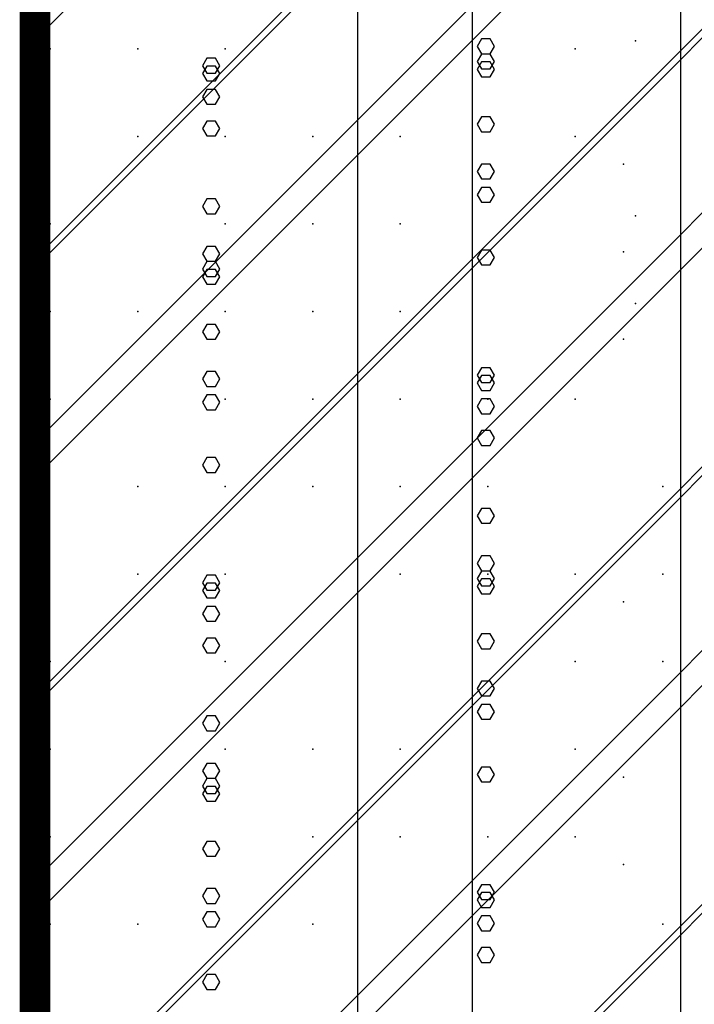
# Model space of a CAD drawing. Extents: x -2 to 113, y -136 to 16.
# Tile 66 of 256: x 49.73 to 52, y -107.53 to -104.22. Entities that reach past the tile are written whole.
import ezdxf

# ---------------------------------------------------------------- set-up
doc = ezdxf.new("R2010")
doc.units = 0
doc.header["$MEASUREMENT"] = 0
doc.linetypes.add('SOLID', pattern=[0])
doc.layers.get('0').update_dxf_attribs({"linetype": 'SOLID'})
for name, color, linetype in [('1', 7, 'SOLID'), ('10', 7, 'SOLID'), ('11', 7, 'SOLID'), ('12', 7, 'SOLID'), ('13', 7, 'SOLID'), ('14', 7, 'SOLID'), ('15', 7, 'SOLID'), ('16', 7, 'SOLID'), ('17', 7, 'SOLID'), ('18', 7, 'SOLID'), ('19', 7, 'SOLID'), ('2', 7, 'SOLID'), ('20', 7, 'SOLID'), ('21', 7, 'SOLID'), ('22', 7, 'SOLID'), ('23', 7, 'SOLID'), ('24', 7, 'SOLID'), ('25', 7, 'SOLID'), ('26', 7, 'SOLID'), ('27', 7, 'SOLID'), ('28', 7, 'SOLID'), ('29', 7, 'SOLID'), ('3', 7, 'SOLID'), ('30', 7, 'SOLID'), ('31', 7, 'SOLID'), ('32', 7, 'SOLID'), ('33', 7, 'SOLID'), ('34', 7, 'SOLID'), ('35', 7, 'SOLID'), ('36', 7, 'SOLID'), ('37', 7, 'SOLID'), ('38', 7, 'SOLID'), ('39', 7, 'SOLID'), ('4', 7, 'SOLID'), ('40', 7, 'SOLID'), ('41', 7, 'SOLID'), ('42', 7, 'SOLID'), ('43', 7, 'SOLID'), ('44', 7, 'SOLID'), ('45', 7, 'SOLID'), ('46', 7, 'SOLID'), ('47', 7, 'SOLID'), ('48', 7, 'SOLID'), ('49', 7, 'SOLID'), ('5', 7, 'SOLID'), ('50', 7, 'SOLID'), ('51', 7, 'SOLID'), ('52', 7, 'SOLID'), ('53', 7, 'SOLID'), ('54', 7, 'SOLID'), ('55', 7, 'SOLID'), ('56', 7, 'SOLID'), ('57', 7, 'SOLID'), ('58', 7, 'SOLID'), ('59', 7, 'SOLID'), ('6', 7, 'SOLID'), ('60', 7, 'SOLID'), ('61', 7, 'SOLID'), ('62', 7, 'SOLID'), ('63', 7, 'SOLID'), ('64', 7, 'SOLID'), ('65', 7, 'SOLID'), ('66', 7, 'SOLID'), ('67', 7, 'SOLID'), ('68', 7, 'SOLID'), ('7', 7, 'SOLID'), ('8', 7, 'SOLID'), ('9', 7, 'SOLID')]:
    doc.layers.add(name, color=color, linetype=linetype)

msp = doc.modelspace()

# ---------------------------------------------------------------- linework, layer by layer
at = {"color": 7, "linetype": 'SOLID', "const_width": 0.1029}
msp.add_lwpolyline([(49.7825, -13.1385), (49.7825, -125.6385)], dxfattribs=at)
at = {"layer": '1', "color": 7, "linetype": 'SOLID', "const_width": 0.1029}
msp.add_lwpolyline([(49.7825, -13.1385), (49.7825, -125.6385)], dxfattribs=at)
at = {"layer": '10', "color": 7, "linetype": 'SOLID', "const_width": 0.1029}
msp.add_lwpolyline([(49.7825, -13.1385), (49.7825, -125.6385)], dxfattribs=at)
at = {"layer": '10', "color": 7, "linetype": 'SOLID'}
for points in [[(50.8681, -125.6385), (50.8681, -90.6385)], [(51.9536, -125.6385), (51.9536, -90.6385)], [(50.4037, -104.8442), (50.3892, -104.8193), (50.3603, -104.8193), (50.3458, -104.8442), (50.3603, -104.8691), (50.3892, -104.8691), (50.4037, -104.8442)], [(51.3272, -105.884), (51.3127, -105.8591), (51.2838, -105.8591), (51.2693, -105.884), (51.2838, -105.9089), (51.3127, -105.9089), (51.3272, -105.884)], [(50.4037, -106.5811), (50.3892, -106.5562), (50.3603, -106.5562), (50.3458, -106.5811), (50.3603, -106.606), (50.3892, -106.606), (50.4037, -106.5811)]]:
    msp.add_lwpolyline(points, dxfattribs=at)
at = {"layer": '11', "color": 7, "linetype": 'SOLID', "const_width": 0.1029}
msp.add_lwpolyline([(49.7825, -13.1385), (49.7825, -125.6385)], dxfattribs=at)
at = {"layer": '12', "color": 7, "linetype": 'SOLID', "const_width": 0.1029}
msp.add_lwpolyline([(49.7825, -13.1385), (49.7825, -125.6385)], dxfattribs=at)
at = {"layer": '12', "color": 7, "linetype": 'SOLID'}
for points in [[(50.8681, -125.6385), (50.8681, -74.1385)], [(51.9536, -125.6385), (51.9536, -74.1385)], [(51.3272, -105.0162), (51.3127, -104.9913), (51.2838, -104.9913), (51.2693, -105.0162), (51.2838, -105.0411), (51.3127, -105.0411), (51.3272, -105.0162)], [(50.4037, -105.7133), (50.3892, -105.6884), (50.3603, -105.6884), (50.3458, -105.7133), (50.3603, -105.7382), (50.3892, -105.7382), (50.4037, -105.7133)], [(51.3272, -106.7531), (51.3127, -106.7283), (51.2838, -106.7283), (51.2693, -106.7531), (51.2838, -106.778), (51.3127, -106.778), (51.3272, -106.7531)], [(50.4037, -107.4502), (50.3892, -107.4253), (50.3603, -107.4253), (50.3458, -107.4502), (50.3603, -107.4751), (50.3892, -107.4751), (50.4037, -107.4502)]]:
    msp.add_lwpolyline(points, dxfattribs=at)
at = {"layer": '13', "color": 7, "linetype": 'SOLID', "const_width": 0.1029}
msp.add_lwpolyline([(49.7825, -13.1385), (49.7825, -125.6385)], dxfattribs=at)
at = {"layer": '14', "color": 7, "linetype": 'SOLID', "const_width": 0.1029}
msp.add_lwpolyline([(49.7825, -13.1385), (49.7825, -125.6385)], dxfattribs=at)
at = {"layer": '14', "color": 7, "linetype": 'SOLID'}
for points in [[(50.8681, -125.6385), (50.8681, -74.1385)], [(51.9536, -125.6385), (51.9536, -74.1385)], [(51.3272, -105.0162), (51.3127, -104.9913), (51.2838, -104.9913), (51.2693, -105.0162), (51.2838, -105.0411), (51.3127, -105.0411), (51.3272, -105.0162)], [(50.4037, -105.7133), (50.3892, -105.6884), (50.3603, -105.6884), (50.3458, -105.7133), (50.3603, -105.7382), (50.3892, -105.7382), (50.4037, -105.7133)], [(51.3272, -106.7531), (51.3127, -106.7283), (51.2838, -106.7283), (51.2693, -106.7531), (51.2838, -106.778), (51.3127, -106.778), (51.3272, -106.7531)], [(50.4037, -107.4502), (50.3892, -107.4253), (50.3603, -107.4253), (50.3458, -107.4502), (50.3603, -107.4751), (50.3892, -107.4751), (50.4037, -107.4502)]]:
    msp.add_lwpolyline(points, dxfattribs=at)
at = {"layer": '15', "color": 7, "linetype": 'SOLID', "const_width": 0.1029}
msp.add_lwpolyline([(49.7825, -13.1385), (49.7825, -125.6385)], dxfattribs=at)
at = {"layer": '16', "color": 7, "linetype": 'SOLID', "const_width": 0.1029}
msp.add_lwpolyline([(49.7825, -13.1385), (49.7825, -125.6385)], dxfattribs=at)
at = {"layer": '16', "color": 7, "linetype": 'SOLID'}
for points in [[(50.8681, -125.6385), (50.8681, -68.6385)], [(51.9536, -125.6385), (51.9536, -68.6385)], [(51.3272, -104.727), (51.3127, -104.7021), (51.2838, -104.7021), (51.2693, -104.727), (51.2838, -104.7519), (51.3127, -104.7519), (51.3272, -104.727)], [(50.4037, -105.4241), (50.3892, -105.3992), (50.3603, -105.3992), (50.3458, -105.4241), (50.3603, -105.449), (50.3892, -105.449), (50.4037, -105.4241)], [(51.3272, -106.4639), (51.3127, -106.439), (51.2838, -106.439), (51.2693, -106.4639), (51.2838, -106.4888), (51.3127, -106.4888), (51.3272, -106.4639)], [(50.4037, -107.161), (50.3892, -107.1361), (50.3603, -107.1361), (50.3458, -107.161), (50.3603, -107.1859), (50.3892, -107.1859), (50.4037, -107.161)]]:
    msp.add_lwpolyline(points, dxfattribs=at)
at = {"layer": '17', "color": 7, "linetype": 'SOLID', "const_width": 0.1029}
msp.add_lwpolyline([(49.7825, -13.1385), (49.7825, -125.6385)], dxfattribs=at)
at = {"layer": '18', "color": 7, "linetype": 'SOLID', "const_width": 0.1029}
msp.add_lwpolyline([(49.7825, -13.1385), (49.7825, -125.6385)], dxfattribs=at)
at = {"layer": '18', "color": 7, "linetype": 'SOLID'}
for points in [[(50.8681, -125.6385), (50.8681, -55.6385)], [(51.9536, -125.6385), (51.9536, -55.6385)], [(50.4037, -104.5825), (50.3892, -104.5576), (50.3603, -104.5576), (50.3458, -104.5825), (50.3603, -104.6074), (50.3892, -104.6074), (50.4037, -104.5825)], [(51.3272, -105.6223), (51.3127, -105.5974), (51.2838, -105.5974), (51.2693, -105.6223), (51.2838, -105.6472), (51.3127, -105.6472), (51.3272, -105.6223)], [(50.4037, -106.3194), (50.3892, -106.2945), (50.3603, -106.2945), (50.3458, -106.3194), (50.3603, -106.3443), (50.3892, -106.3443), (50.4037, -106.3194)], [(51.3272, -107.3592), (51.3127, -107.3343), (51.2838, -107.3343), (51.2693, -107.3592), (51.2838, -107.3841), (51.3127, -107.3841), (51.3272, -107.3592)]]:
    msp.add_lwpolyline(points, dxfattribs=at)
at = {"layer": '19', "color": 7, "linetype": 'SOLID', "const_width": 0.1029}
msp.add_lwpolyline([(49.7825, -13.1385), (49.7825, -125.6385)], dxfattribs=at)
at = {"layer": '2', "color": 7, "linetype": 'SOLID', "const_width": 0.1029}
msp.add_lwpolyline([(49.7825, -13.1385), (49.7825, -125.6385)], dxfattribs=at)
at = {"layer": '2', "color": 7, "linetype": 'SOLID'}
for points in [[(50.8681, -125.6385), (50.8681, -64.1385)], [(51.9536, -125.6385), (51.9536, -64.1385)], [(50.4037, -104.3979), (50.3892, -104.373), (50.3603, -104.373), (50.3458, -104.3979), (50.3603, -104.4228), (50.3892, -104.4228), (50.4037, -104.3979)], [(51.3272, -105.4377), (51.3127, -105.4128), (51.2838, -105.4128), (51.2693, -105.4377), (51.2838, -105.4626), (51.3127, -105.4626), (51.3272, -105.4377)], [(50.4037, -106.1348), (50.3892, -106.1099), (50.3603, -106.1099), (50.3458, -106.1348), (50.3603, -106.1597), (50.3892, -106.1597), (50.4037, -106.1348)], [(51.3272, -107.1746), (51.3127, -107.1497), (51.2838, -107.1497), (51.2693, -107.1746), (51.2838, -107.1995), (51.3127, -107.1995), (51.3272, -107.1746)]]:
    msp.add_lwpolyline(points, dxfattribs=at)
at = {"layer": '20', "color": 7, "linetype": 'SOLID', "const_width": 0.1029}
msp.add_lwpolyline([(49.7825, -13.1385), (49.7825, -125.6385)], dxfattribs=at)
at = {"layer": '20', "color": 7, "linetype": 'SOLID'}
for points in [[(50.8681, -125.6385), (50.8681, -89.1385)], [(51.9536, -125.6385), (51.9536, -89.1385)], [(51.3272, -104.384), (51.3127, -104.3591), (51.2838, -104.3591), (51.2693, -104.384), (51.2838, -104.4089), (51.3127, -104.4089), (51.3272, -104.384)], [(50.4037, -105.0811), (50.3892, -105.0562), (50.3603, -105.0562), (50.3458, -105.0811), (50.3603, -105.106), (50.3892, -105.106), (50.4037, -105.0811)], [(51.3272, -106.1209), (51.3127, -106.096), (51.2838, -106.096), (51.2693, -106.1209), (51.2838, -106.1458), (51.3127, -106.1458), (51.3272, -106.1209)], [(50.4037, -106.818), (50.3892, -106.7931), (50.3603, -106.7931), (50.3458, -106.818), (50.3603, -106.8429), (50.3892, -106.8429), (50.4037, -106.818)]]:
    msp.add_lwpolyline(points, dxfattribs=at)
at = {"layer": '21', "color": 7, "linetype": 'SOLID', "const_width": 0.1029}
msp.add_lwpolyline([(49.7825, -13.1385), (49.7825, -125.6385)], dxfattribs=at)
at = {"layer": '22', "color": 7, "linetype": 'SOLID', "const_width": 0.1029}
msp.add_lwpolyline([(49.7825, -13.1385), (49.7825, -125.6385)], dxfattribs=at)
at = {"layer": '22', "color": 7, "linetype": 'SOLID'}
for points in [[(50.8681, -125.6385), (50.8681, -45.6385)], [(51.9536, -125.6385), (51.9536, -45.6385)], [(51.3272, -104.3069), (51.3127, -104.282), (51.2838, -104.282), (51.2693, -104.3069), (51.2838, -104.3318), (51.3127, -104.3318), (51.3272, -104.3069)], [(50.4037, -105.004), (50.3892, -104.9791), (50.3603, -104.9791), (50.3458, -105.004), (50.3603, -105.0289), (50.3892, -105.0289), (50.4037, -105.004)], [(51.3272, -106.0438), (51.3127, -106.0189), (51.2838, -106.0189), (51.2693, -106.0438), (51.2838, -106.0687), (51.3127, -106.0687), (51.3272, -106.0438)], [(50.4037, -106.7409), (50.3892, -106.716), (50.3603, -106.716), (50.3458, -106.7409), (50.3603, -106.7658), (50.3892, -106.7658), (50.4037, -106.7409)]]:
    msp.add_lwpolyline(points, dxfattribs=at)
at = {"layer": '23', "color": 7, "linetype": 'SOLID', "const_width": 0.1029}
msp.add_lwpolyline([(49.7825, -13.1385), (49.7825, -125.6385)], dxfattribs=at)
at = {"layer": '24', "color": 7, "linetype": 'SOLID', "const_width": 0.1029}
msp.add_lwpolyline([(49.7825, -13.1385), (49.7825, -125.6385)], dxfattribs=at)
at = {"layer": '24', "color": 7, "linetype": 'SOLID'}
for points in [[(50.8681, -125.6385), (50.8681, -60.6385)], [(51.9536, -125.6385), (51.9536, -60.6385)], [(50.4037, -104.3717), (50.3892, -104.3468), (50.3603, -104.3468), (50.3458, -104.3717), (50.3603, -104.3966), (50.3892, -104.3966), (50.4037, -104.3717)], [(51.3272, -105.4116), (51.3127, -105.3867), (51.2838, -105.3867), (51.2693, -105.4116), (51.2838, -105.4364), (51.3127, -105.4364), (51.3272, -105.4116)], [(50.4037, -106.1086), (50.3892, -106.0837), (50.3603, -106.0837), (50.3458, -106.1086), (50.3603, -106.1335), (50.3892, -106.1335), (50.4037, -106.1086)], [(51.3272, -107.1485), (51.3127, -107.1236), (51.2838, -107.1236), (51.2693, -107.1485), (51.2838, -107.1734), (51.3127, -107.1734), (51.3272, -107.1485)]]:
    msp.add_lwpolyline(points, dxfattribs=at)
at = {"layer": '25', "color": 7, "linetype": 'SOLID', "const_width": 0.1029}
msp.add_lwpolyline([(49.7825, -13.1385), (49.7825, -125.6385)], dxfattribs=at)
at = {"layer": '26', "color": 7, "linetype": 'SOLID', "const_width": 0.1029}
msp.add_lwpolyline([(49.7825, -13.1385), (49.7825, -125.6385)], dxfattribs=at)
at = {"layer": '27', "color": 7, "linetype": 'SOLID', "const_width": 0.1029}
msp.add_lwpolyline([(49.7825, -13.1385), (49.7825, -125.6385)], dxfattribs=at)
at = {"layer": '27', "color": 7, "linetype": 'SOLID'}
msp.add_lwpolyline([(51.2531, -125.6385), (51.2531, -55.6385)], dxfattribs=at)
at = {"layer": '27', "color": 7}
for p in [(50.1281, -104.315), (51.5987, -104.6091), (50.4222, -104.9032), (51.0104, -105.1973), (51.761, -105.2909), (49.8339, -105.4915), (50.7163, -105.7856), (51.3045, -106.0797), (51.8928, -106.3738), (50.4222, -106.6679), (51.5987, -106.962), (49.8339, -107.2562)]:
    msp.add_point(p, dxfattribs=at)
at = {"layer": '28', "color": 7, "linetype": 'SOLID', "const_width": 0.1029}
msp.add_lwpolyline([(49.7825, -13.1385), (49.7825, -125.6385)], dxfattribs=at)
at = {"layer": '29', "color": 7, "linetype": 'SOLID', "const_width": 0.1029}
msp.add_lwpolyline([(49.7825, -13.1385), (49.7825, -125.6385)], dxfattribs=at)
at = {"layer": '3', "color": 7, "linetype": 'SOLID', "const_width": 0.1029}
msp.add_lwpolyline([(49.7825, -13.1385), (49.7825, -125.6385)], dxfattribs=at)
at = {"layer": '30', "color": 7, "linetype": 'SOLID', "const_width": 0.1029}
msp.add_lwpolyline([(49.7825, -13.1385), (49.7825, -125.6385)], dxfattribs=at)
at = {"layer": '30', "color": 7, "linetype": 'SOLID'}
for points in [[(50.8681, -125.6385), (50.8681, -85.6385)], [(51.9536, -125.6385), (51.9536, -85.6385)], [(49.7825, -105.6385), (54.1942, -101.2267)], [(49.7825, -107.1091), (54.1942, -102.6973)], [(49.7825, -108.5797), (54.1942, -104.1679)], [(51.3272, -104.3578), (51.3127, -104.3329), (51.2838, -104.3329), (51.2693, -104.3578), (51.2838, -104.3827), (51.3127, -104.3827), (51.3272, -104.3578)], [(50.4037, -105.0549), (50.3892, -105.03), (50.3603, -105.03), (50.3458, -105.0549), (50.3603, -105.0798), (50.3892, -105.0798), (50.4037, -105.0549)], [(51.3272, -106.0947), (51.3127, -106.0698), (51.2838, -106.0698), (51.2693, -106.0947), (51.2838, -106.1196), (51.3127, -106.1196), (51.3272, -106.0947)], [(50.4037, -106.7918), (50.3892, -106.7669), (50.3603, -106.7669), (50.3458, -106.7918), (50.3603, -106.8167), (50.3892, -106.8167), (50.4037, -106.7918)]]:
    msp.add_lwpolyline(points, dxfattribs=at)
at = {"layer": '30', "color": 7}
for p in [(50.1281, -104.315), (51.5987, -104.6091), (50.4222, -104.9032), (51.0104, -105.1973), (51.761, -105.2909), (49.8339, -105.4915), (50.7163, -105.7856), (51.3045, -106.0797), (51.8928, -106.3738), (50.4222, -106.6679), (51.5987, -106.962), (49.8339, -107.2562)]:
    msp.add_point(p, dxfattribs=at)
at = {"layer": '31', "color": 7, "linetype": 'SOLID', "const_width": 0.1029}
msp.add_lwpolyline([(49.7825, -13.1385), (49.7825, -125.6385)], dxfattribs=at)
at = {"layer": '31', "color": 7, "linetype": 'SOLID'}
for points in [[(49.7825, -105.0503), (54.1942, -100.6385)], [(49.7825, -106.5209), (54.1942, -102.1091)], [(49.7825, -107.9915), (54.1942, -103.5797)], [(49.7825, -109.462), (54.1942, -105.0503)]]:
    msp.add_lwpolyline(points, dxfattribs=at)
at = {"layer": '31', "color": 7}
for p in [(50.4222, -104.315), (51.0104, -104.6091), (51.761, -104.7027), (49.8339, -104.9032), (50.7163, -105.1973), (51.3045, -105.4915), (51.8928, -105.7856), (50.4222, -106.0797), (51.5987, -106.3738), (49.8339, -106.6679), (50.7163, -106.962), (50.1281, -107.2562)]:
    msp.add_point(p, dxfattribs=at)
at = {"layer": '32', "color": 7, "linetype": 'SOLID', "const_width": 0.1029}
msp.add_lwpolyline([(49.7825, -13.1385), (49.7825, -125.6385)], dxfattribs=at)
at = {"layer": '32', "color": 7, "linetype": 'SOLID'}
for points in [[(49.7825, -105.0503), (54.1942, -100.6385)], [(49.7825, -106.5209), (54.1942, -102.1091)], [(49.7825, -107.9915), (54.1942, -103.5797)], [(49.7825, -109.462), (54.1942, -105.0503)]]:
    msp.add_lwpolyline(points, dxfattribs=at)
at = {"layer": '32', "color": 7}
for p in [(50.4222, -104.315), (51.0104, -104.6091), (51.761, -104.7027), (49.8339, -104.9032), (50.7163, -105.1973), (51.3045, -105.4915), (51.8928, -105.7856), (50.4222, -106.0797), (51.5987, -106.3738), (49.8339, -106.6679), (50.7163, -106.962), (50.1281, -107.2562)]:
    msp.add_point(p, dxfattribs=at)
at = {"layer": '33', "color": 7, "linetype": 'SOLID', "const_width": 0.1029}
msp.add_lwpolyline([(49.7825, -13.1385), (49.7825, -125.6385)], dxfattribs=at)
at = {"layer": '33', "color": 7, "linetype": 'SOLID'}
for points in [[(49.7825, -105.0503), (54.1942, -100.6385)], [(49.7825, -106.5209), (54.1942, -102.1091)], [(49.7825, -107.9915), (54.1942, -103.5797)], [(49.7825, -109.462), (54.1942, -105.0503)]]:
    msp.add_lwpolyline(points, dxfattribs=at)
at = {"layer": '33', "color": 7}
for p in [(50.4222, -104.315), (51.0104, -104.6091), (51.761, -104.7027), (49.8339, -104.9032), (50.7163, -105.1973), (51.3045, -105.4915), (51.8928, -105.7856), (50.4222, -106.0797), (51.5987, -106.3738), (49.8339, -106.6679), (50.7163, -106.962), (50.1281, -107.2562)]:
    msp.add_point(p, dxfattribs=at)
at = {"layer": '34', "color": 7, "linetype": 'SOLID', "const_width": 0.1029}
msp.add_lwpolyline([(49.7825, -13.1385), (49.7825, -125.6385)], dxfattribs=at)
at = {"layer": '34', "color": 7, "linetype": 'SOLID'}
for points in [[(49.7825, -105.0503), (54.1942, -100.6385)], [(49.7825, -106.5209), (54.1942, -102.1091)], [(49.7825, -107.9915), (54.1942, -103.5797)], [(49.7825, -109.462), (54.1942, -105.0503)]]:
    msp.add_lwpolyline(points, dxfattribs=at)
at = {"layer": '34', "color": 7}
for p in [(50.4222, -104.315), (51.0104, -104.6091), (51.761, -104.7027), (49.8339, -104.9032), (50.7163, -105.1973), (51.3045, -105.4915), (51.8928, -105.7856), (50.4222, -106.0797), (51.5987, -106.3738), (49.8339, -106.6679), (50.7163, -106.962), (50.1281, -107.2562)]:
    msp.add_point(p, dxfattribs=at)
at = {"layer": '35', "color": 7, "linetype": 'SOLID', "const_width": 0.1029}
msp.add_lwpolyline([(49.7825, -13.1385), (49.7825, -125.6385)], dxfattribs=at)
at = {"layer": '35', "color": 7, "linetype": 'SOLID'}
for points in [[(49.7825, -105.0503), (54.1942, -100.6385)], [(49.7825, -106.5209), (54.1942, -102.1091)], [(49.7825, -107.9915), (54.1942, -103.5797)], [(49.7825, -109.462), (54.1942, -105.0503)]]:
    msp.add_lwpolyline(points, dxfattribs=at)
at = {"layer": '35', "color": 7}
for p in [(50.4222, -104.315), (51.0104, -104.6091), (51.761, -104.7027), (49.8339, -104.9032), (50.7163, -105.1973), (51.3045, -105.4915), (51.8928, -105.7856), (50.4222, -106.0797), (51.5987, -106.3738), (49.8339, -106.6679), (50.7163, -106.962), (50.1281, -107.2562)]:
    msp.add_point(p, dxfattribs=at)
at = {"layer": '36', "color": 7, "linetype": 'SOLID', "const_width": 0.1029}
msp.add_lwpolyline([(49.7825, -13.1385), (49.7825, -125.6385)], dxfattribs=at)
at = {"layer": '36', "color": 7, "linetype": 'SOLID'}
for points in [[(49.7825, -105.0503), (54.1942, -100.6385)], [(49.7825, -106.5209), (54.1942, -102.1091)], [(49.7825, -107.9915), (54.1942, -103.5797)], [(49.7825, -109.462), (54.1942, -105.0503)]]:
    msp.add_lwpolyline(points, dxfattribs=at)
at = {"layer": '36', "color": 7}
for p in [(50.4222, -104.315), (51.0104, -104.6091), (51.761, -104.7027), (49.8339, -104.9032), (50.7163, -105.1973), (51.3045, -105.4915), (51.8928, -105.7856), (50.4222, -106.0797), (51.5987, -106.3738), (49.8339, -106.6679), (50.7163, -106.962), (50.1281, -107.2562)]:
    msp.add_point(p, dxfattribs=at)
at = {"layer": '37', "color": 7, "linetype": 'SOLID', "const_width": 0.1029}
msp.add_lwpolyline([(49.7825, -13.1385), (49.7825, -125.6385)], dxfattribs=at)
at = {"layer": '37', "color": 7, "linetype": 'SOLID'}
for points in [[(49.7825, -105.0503), (54.1942, -100.6385)], [(49.7825, -106.5209), (54.1942, -102.1091)], [(49.7825, -107.9915), (54.1942, -103.5797)], [(49.7825, -109.462), (54.1942, -105.0503)]]:
    msp.add_lwpolyline(points, dxfattribs=at)
at = {"layer": '37', "color": 7}
for p in [(50.4222, -104.315), (51.0104, -104.6091), (51.761, -104.7027), (49.8339, -104.9032), (50.7163, -105.1973), (51.3045, -105.4915), (51.8928, -105.7856), (50.4222, -106.0797), (51.5987, -106.3738), (49.8339, -106.6679), (50.7163, -106.962), (50.1281, -107.2562)]:
    msp.add_point(p, dxfattribs=at)
at = {"layer": '38', "color": 7, "linetype": 'SOLID', "const_width": 0.1029}
msp.add_lwpolyline([(49.7825, -13.1385), (49.7825, -125.6385)], dxfattribs=at)
at = {"layer": '39', "color": 7, "linetype": 'SOLID', "const_width": 0.1029}
msp.add_lwpolyline([(49.7825, -13.1385), (49.7825, -125.6385)], dxfattribs=at)
at = {"layer": '39', "color": 7, "linetype": 'SOLID'}
msp.add_lwpolyline([(51.2531, -125.6385), (51.2531, -50.6385)], dxfattribs=at)
at = {"layer": '39', "color": 7}
for p in [(51.8011, -104.2882), (49.8339, -104.315), (50.4222, -104.6091), (51.0104, -104.9032), (50.1281, -105.1973), (51.5987, -105.4915), (50.4222, -105.7856), (51.0104, -106.0797), (51.761, -106.1733), (49.8339, -106.3738), (50.7163, -106.6679), (51.3045, -106.962), (51.8928, -107.2562)]:
    msp.add_point(p, dxfattribs=at)
at = {"layer": '4', "color": 7, "linetype": 'SOLID', "const_width": 0.1029}
msp.add_lwpolyline([(49.7825, -13.1385), (49.7825, -125.6385)], dxfattribs=at)
at = {"layer": '4', "color": 7, "linetype": 'SOLID'}
for points in [[(50.8681, -125.6385), (50.8681, -79.1385)], [(51.9536, -125.6385), (51.9536, -79.1385)], [(51.3272, -104.8055), (51.3127, -104.7806), (51.2838, -104.7806), (51.2693, -104.8055), (51.2838, -104.8304), (51.3127, -104.8304), (51.3272, -104.8055)], [(50.4037, -105.5026), (50.3892, -105.4777), (50.3603, -105.4777), (50.3458, -105.5026), (50.3603, -105.5275), (50.3892, -105.5275), (50.4037, -105.5026)], [(51.3272, -106.5424), (51.3127, -106.5175), (51.2838, -106.5175), (51.2693, -106.5424), (51.2838, -106.5673), (51.3127, -106.5673), (51.3272, -106.5424)], [(50.4037, -107.2395), (50.3892, -107.2146), (50.3603, -107.2146), (50.3458, -107.2395), (50.3603, -107.2644), (50.3892, -107.2644), (50.4037, -107.2395)]]:
    msp.add_lwpolyline(points, dxfattribs=at)
at = {"layer": '40', "color": 7, "linetype": 'SOLID', "const_width": 0.1029}
msp.add_lwpolyline([(49.7825, -13.1385), (49.7825, -125.6385)], dxfattribs=at)
at = {"layer": '41', "color": 7, "linetype": 'SOLID', "const_width": 0.1029}
msp.add_lwpolyline([(49.7825, -13.1385), (49.7825, -125.6385)], dxfattribs=at)
at = {"layer": '41', "color": 7, "linetype": 'SOLID'}
msp.add_lwpolyline([(51.2531, -125.6385), (51.2531, -45.6385)], dxfattribs=at)
at = {"layer": '41', "color": 7}
for p in [(50.1281, -104.6091), (51.5987, -104.6091), (50.7163, -104.9032), (51.8011, -105.1706), (49.8339, -105.1973), (50.4222, -105.4915), (51.0104, -105.7856), (50.1281, -106.0797), (51.5987, -106.3738), (50.4222, -106.6679), (51.0104, -106.962), (51.761, -107.0556), (49.8339, -107.2562)]:
    msp.add_point(p, dxfattribs=at)
at = {"layer": '42', "color": 7, "linetype": 'SOLID', "const_width": 0.1029}
msp.add_lwpolyline([(49.7825, -13.1385), (49.7825, -125.6385)], dxfattribs=at)
at = {"layer": '43', "color": 7, "linetype": 'SOLID', "const_width": 0.1029}
msp.add_lwpolyline([(49.7825, -13.1385), (49.7825, -125.6385)], dxfattribs=at)
at = {"layer": '43', "color": 7, "linetype": 'SOLID'}
for points in [[(50.8681, -125.6385), (50.8681, -60.6385)], [(51.9536, -125.6385), (51.9536, -60.6385)], [(50.4037, -104.3717), (50.3892, -104.3468), (50.3603, -104.3468), (50.3458, -104.3717), (50.3603, -104.3966), (50.3892, -104.3966), (50.4037, -104.3717)], [(51.3272, -105.4116), (51.3127, -105.3867), (51.2838, -105.3867), (51.2693, -105.4116), (51.2838, -105.4364), (51.3127, -105.4364), (51.3272, -105.4116)], [(50.4037, -106.1086), (50.3892, -106.0837), (50.3603, -106.0837), (50.3458, -106.1086), (50.3603, -106.1335), (50.3892, -106.1335), (50.4037, -106.1086)], [(51.3272, -107.1485), (51.3127, -107.1236), (51.2838, -107.1236), (51.2693, -107.1485), (51.2838, -107.1734), (51.3127, -107.1734), (51.3272, -107.1485)]]:
    msp.add_lwpolyline(points, dxfattribs=at)
at = {"layer": '44', "color": 7, "linetype": 'SOLID', "const_width": 0.1029}
msp.add_lwpolyline([(49.7825, -13.1385), (49.7825, -125.6385)], dxfattribs=at)
at = {"layer": '45', "color": 7, "linetype": 'SOLID', "const_width": 0.1029}
msp.add_lwpolyline([(49.7825, -13.1385), (49.7825, -125.6385)], dxfattribs=at)
at = {"layer": '46', "color": 7, "linetype": 'SOLID', "const_width": 0.1029}
msp.add_lwpolyline([(49.7825, -13.1385), (49.7825, -125.6385)], dxfattribs=at)
at = {"layer": '47', "color": 7, "linetype": 'SOLID', "const_width": 0.1029}
msp.add_lwpolyline([(49.7825, -13.1385), (49.7825, -125.6385)], dxfattribs=at)
at = {"layer": '48', "color": 7, "linetype": 'SOLID', "const_width": 0.1029}
msp.add_lwpolyline([(49.7825, -13.1385), (49.7825, -125.6385)], dxfattribs=at)
at = {"layer": '49', "color": 7, "linetype": 'SOLID', "const_width": 0.1029}
msp.add_lwpolyline([(49.7825, -13.1385), (49.7825, -125.6385)], dxfattribs=at)
at = {"layer": '5', "color": 7, "linetype": 'SOLID', "const_width": 0.1029}
msp.add_lwpolyline([(49.7825, -13.1385), (49.7825, -125.6385)], dxfattribs=at)
at = {"layer": '50', "color": 7, "linetype": 'SOLID', "const_width": 0.1029}
msp.add_lwpolyline([(49.7825, -13.1385), (49.7825, -125.6385)], dxfattribs=at)
at = {"layer": '50', "color": 7, "linetype": 'SOLID'}
for points in [[(51.2531, -125.6385), (51.2531, -74.1385)], [(49.7825, -104.2856), (54.1942, -99.8738)], [(49.7825, -105.0209), (54.1942, -100.6091)], [(49.7825, -105.7562), (54.1942, -101.3444)], [(49.7825, -106.4915), (54.1942, -102.0797)], [(49.7825, -107.2267), (54.1942, -102.815)], [(49.7825, -107.962), (54.1942, -103.5503)], [(49.7825, -108.6973), (54.1942, -104.2856)], [(49.7825, -109.4326), (54.1942, -105.0209)]]:
    msp.add_lwpolyline(points, dxfattribs=at)
at = {"layer": '51', "color": 7, "linetype": 'SOLID', "const_width": 0.1029}
msp.add_lwpolyline([(49.7825, -13.1385), (49.7825, -125.6385)], dxfattribs=at)
at = {"layer": '52', "color": 7, "linetype": 'SOLID', "const_width": 0.1029}
msp.add_lwpolyline([(49.7825, -13.1385), (49.7825, -125.6385)], dxfattribs=at)
at = {"layer": '52', "color": 7, "linetype": 'SOLID'}
msp.add_lwpolyline([(51.2531, -125.6384), (51.2531, -95.6385), (51.2531, -80.6385)], dxfattribs=at)
at = {"layer": '52', "color": 7}
for p in [(50.1281, -104.315), (51.5987, -104.315), (50.7163, -104.6091), (51.8011, -104.8765), (49.8339, -104.9032), (50.4222, -105.1973), (51.0104, -105.4915), (50.1281, -105.7856), (51.5987, -106.0797), (50.4222, -106.3738), (51.0104, -106.6679), (51.761, -106.7615), (49.8339, -106.962), (50.7163, -107.2562)]:
    msp.add_point(p, dxfattribs=at)
at = {"layer": '53', "color": 7, "linetype": 'SOLID', "const_width": 0.1029}
msp.add_lwpolyline([(49.7825, -13.1385), (49.7825, -125.6385)], dxfattribs=at)
at = {"layer": '54', "color": 7, "linetype": 'SOLID', "const_width": 0.1029}
msp.add_lwpolyline([(49.7825, -13.1385), (49.7825, -125.6385)], dxfattribs=at)
at = {"layer": '54', "color": 7, "linetype": 'SOLID'}
for points in [[(50.8681, -125.6385), (50.8681, -74.6385)], [(51.9536, -125.6385), (51.9536, -74.6385)], [(50.4037, -104.4764), (50.3892, -104.4515), (50.3603, -104.4515), (50.3458, -104.4764), (50.3603, -104.5013), (50.3892, -104.5013), (50.4037, -104.4764)], [(51.3272, -105.5162), (51.3127, -105.4913), (51.2838, -105.4913), (51.2693, -105.5162), (51.2838, -105.5411), (51.3127, -105.5411), (51.3272, -105.5162)], [(50.4037, -106.2133), (50.3892, -106.1884), (50.3603, -106.1884), (50.3458, -106.2133), (50.3603, -106.2382), (50.3892, -106.2382), (50.4037, -106.2133)], [(51.3272, -107.2531), (51.3127, -107.2283), (51.2838, -107.2283), (51.2693, -107.2531), (51.2838, -107.278), (51.3127, -107.278), (51.3272, -107.2531)]]:
    msp.add_lwpolyline(points, dxfattribs=at)
at = {"layer": '55', "color": 7, "linetype": 'SOLID', "const_width": 0.1029}
msp.add_lwpolyline([(49.7825, -13.1385), (49.7825, -125.6385)], dxfattribs=at)
at = {"layer": '56', "color": 7, "linetype": 'SOLID', "const_width": 0.1029}
msp.add_lwpolyline([(49.7825, -13.1385), (49.7825, -125.6385)], dxfattribs=at)
at = {"layer": '57', "color": 7, "linetype": 'SOLID', "const_width": 0.1029}
msp.add_lwpolyline([(49.7825, -13.1385), (49.7825, -125.6385)], dxfattribs=at)
at = {"layer": '57', "color": 7, "linetype": 'SOLID'}
for points in [[(50.8681, -125.6385), (50.8681, -80.6385)], [(51.9536, -125.6385), (51.9536, -80.6385)], [(51.3272, -104.5686), (51.3127, -104.5437), (51.2838, -104.5437), (51.2693, -104.5686), (51.2838, -104.5935), (51.3127, -104.5935), (51.3272, -104.5686)], [(50.4037, -105.2657), (50.3892, -105.2408), (50.3603, -105.2408), (50.3458, -105.2657), (50.3603, -105.2905), (50.3892, -105.2905), (50.4037, -105.2657)], [(51.3272, -106.3055), (51.3127, -106.2806), (51.2838, -106.2806), (51.2693, -106.3055), (51.2838, -106.3304), (51.3127, -106.3304), (51.3272, -106.3055)], [(50.4037, -107.0026), (50.3892, -106.9777), (50.3603, -106.9777), (50.3458, -107.0026), (50.3603, -107.0275), (50.3892, -107.0275), (50.4037, -107.0026)]]:
    msp.add_lwpolyline(points, dxfattribs=at)
at = {"layer": '58', "color": 7, "linetype": 'SOLID', "const_width": 0.1029}
msp.add_lwpolyline([(49.7825, -13.1385), (49.7825, -125.6385)], dxfattribs=at)
at = {"layer": '59', "color": 7, "linetype": 'SOLID', "const_width": 0.1029}
msp.add_lwpolyline([(49.7825, -13.1385), (49.7825, -125.6385)], dxfattribs=at)
at = {"layer": '59', "color": 7, "linetype": 'SOLID'}
for points in [[(50.8681, -125.6385), (50.8681, -85.6385)], [(51.9536, -125.6385), (51.9536, -85.6385)], [(51.3272, -104.3578), (51.3127, -104.3329), (51.2838, -104.3329), (51.2693, -104.3578), (51.2838, -104.3827), (51.3127, -104.3827), (51.3272, -104.3578)], [(50.4037, -105.0549), (50.3892, -105.03), (50.3603, -105.03), (50.3458, -105.0549), (50.3603, -105.0798), (50.3892, -105.0798), (50.4037, -105.0549)], [(51.3272, -106.0947), (51.3127, -106.0698), (51.2838, -106.0698), (51.2693, -106.0947), (51.2838, -106.1196), (51.3127, -106.1196), (51.3272, -106.0947)], [(50.4037, -106.7918), (50.3892, -106.7669), (50.3603, -106.7669), (50.3458, -106.7918), (50.3603, -106.8167), (50.3892, -106.8167), (50.4037, -106.7918)]]:
    msp.add_lwpolyline(points, dxfattribs=at)
at = {"layer": '6', "color": 7, "linetype": 'SOLID', "const_width": 0.1029}
msp.add_lwpolyline([(49.7825, -13.1385), (49.7825, -125.6385)], dxfattribs=at)
at = {"layer": '6', "color": 7, "linetype": 'SOLID'}
msp.add_lwpolyline([(51.2531, -125.6384), (51.2531, -102.3052), (51.2531, -90.6385)], dxfattribs=at)
at = {"layer": '6', "color": 7}
for p in [(51.5987, -104.315), (50.4222, -104.6091), (51.0104, -104.9032), (51.761, -104.9968), (49.8339, -105.1973), (50.7163, -105.4915), (51.3045, -105.7856), (51.8928, -106.0797), (50.4222, -106.3738), (51.5987, -106.6679), (49.8339, -106.962), (50.7163, -107.2562)]:
    msp.add_point(p, dxfattribs=at)
at = {"layer": '60', "color": 7, "linetype": 'SOLID', "const_width": 0.1029}
msp.add_lwpolyline([(49.7825, -13.1385), (49.7825, -125.6385)], dxfattribs=at)
at = {"layer": '61', "color": 7, "linetype": 'SOLID', "const_width": 0.1029}
msp.add_lwpolyline([(49.7825, -13.1385), (49.7825, -125.6385)], dxfattribs=at)
at = {"layer": '61', "color": 7, "linetype": 'SOLID'}
for points in [[(50.8681, -125.6385), (50.8681, -85.6385)], [(51.9536, -125.6385), (51.9536, -85.6385)], [(51.3272, -104.3578), (51.3127, -104.3329), (51.2838, -104.3329), (51.2693, -104.3578), (51.2838, -104.3827), (51.3127, -104.3827), (51.3272, -104.3578)], [(50.4037, -105.0549), (50.3892, -105.03), (50.3603, -105.03), (50.3458, -105.0549), (50.3603, -105.0798), (50.3892, -105.0798), (50.4037, -105.0549)], [(51.3272, -106.0947), (51.3127, -106.0698), (51.2838, -106.0698), (51.2693, -106.0947), (51.2838, -106.1196), (51.3127, -106.1196), (51.3272, -106.0947)], [(50.4037, -106.7918), (50.3892, -106.7669), (50.3603, -106.7669), (50.3458, -106.7918), (50.3603, -106.8167), (50.3892, -106.8167), (50.4037, -106.7918)]]:
    msp.add_lwpolyline(points, dxfattribs=at)
at = {"layer": '62', "color": 7, "linetype": 'SOLID', "const_width": 0.1029}
msp.add_lwpolyline([(49.7825, -13.1385), (49.7825, -125.6385)], dxfattribs=at)
at = {"layer": '63', "color": 7, "linetype": 'SOLID', "const_width": 0.1029}
msp.add_lwpolyline([(49.7825, -13.1385), (49.7825, -125.6385)], dxfattribs=at)
at = {"layer": '63', "color": 7, "linetype": 'SOLID'}
for points in [[(50.8681, -125.6385), (50.8681, -85.6385)], [(51.9536, -125.6385), (51.9536, -85.6385)], [(51.3272, -104.3578), (51.3127, -104.3329), (51.2838, -104.3329), (51.2693, -104.3578), (51.2838, -104.3827), (51.3127, -104.3827), (51.3272, -104.3578)], [(50.4037, -105.0549), (50.3892, -105.03), (50.3603, -105.03), (50.3458, -105.0549), (50.3603, -105.0798), (50.3892, -105.0798), (50.4037, -105.0549)], [(51.3272, -106.0947), (51.3127, -106.0698), (51.2838, -106.0698), (51.2693, -106.0947), (51.2838, -106.1196), (51.3127, -106.1196), (51.3272, -106.0947)], [(50.4037, -106.7918), (50.3892, -106.7669), (50.3603, -106.7669), (50.3458, -106.7918), (50.3603, -106.8167), (50.3892, -106.8167), (50.4037, -106.7918)]]:
    msp.add_lwpolyline(points, dxfattribs=at)
at = {"layer": '64', "color": 7, "linetype": 'SOLID', "const_width": 0.1029}
msp.add_lwpolyline([(49.7825, -13.1385), (49.7825, -125.6385)], dxfattribs=at)
at = {"layer": '65', "color": 7, "linetype": 'SOLID', "const_width": 0.1029}
msp.add_lwpolyline([(49.7825, -13.1385), (49.7825, -125.6385)], dxfattribs=at)
at = {"layer": '65', "color": 7, "linetype": 'SOLID'}
for points in [[(50.8681, -125.6385), (50.8681, -79.1385)], [(51.9536, -125.6385), (51.9536, -79.1385)], [(51.3272, -104.8055), (51.3127, -104.7806), (51.2838, -104.7806), (51.2693, -104.8055), (51.2838, -104.8304), (51.3127, -104.8304), (51.3272, -104.8055)], [(50.4037, -105.5026), (50.3892, -105.4777), (50.3603, -105.4777), (50.3458, -105.5026), (50.3603, -105.5275), (50.3892, -105.5275), (50.4037, -105.5026)], [(51.3272, -106.5424), (51.3127, -106.5175), (51.2838, -106.5175), (51.2693, -106.5424), (51.2838, -106.5673), (51.3127, -106.5673), (51.3272, -106.5424)], [(50.4037, -107.2395), (50.3892, -107.2146), (50.3603, -107.2146), (50.3458, -107.2395), (50.3603, -107.2644), (50.3892, -107.2644), (50.4037, -107.2395)]]:
    msp.add_lwpolyline(points, dxfattribs=at)
at = {"layer": '66', "color": 7, "linetype": 'SOLID', "const_width": 0.1029}
msp.add_lwpolyline([(49.7825, -13.1385), (49.7825, -125.6385)], dxfattribs=at)
at = {"layer": '67', "color": 7, "linetype": 'SOLID', "const_width": 0.1029}
msp.add_lwpolyline([(49.7825, -13.1385), (49.7825, -125.6385)], dxfattribs=at)
at = {"layer": '67', "color": 7, "linetype": 'SOLID'}
for points in [[(50.8681, -125.6385), (50.8681, -79.1385)], [(51.9536, -125.6385), (51.9536, -79.1385)], [(51.3272, -104.8055), (51.3127, -104.7806), (51.2838, -104.7806), (51.2693, -104.8055), (51.2838, -104.8304), (51.3127, -104.8304), (51.3272, -104.8055)], [(50.4037, -105.5026), (50.3892, -105.4777), (50.3603, -105.4777), (50.3458, -105.5026), (50.3603, -105.5275), (50.3892, -105.5275), (50.4037, -105.5026)], [(51.3272, -106.5424), (51.3127, -106.5175), (51.2838, -106.5175), (51.2693, -106.5424), (51.2838, -106.5673), (51.3127, -106.5673), (51.3272, -106.5424)], [(50.4037, -107.2395), (50.3892, -107.2146), (50.3603, -107.2146), (50.3458, -107.2395), (50.3603, -107.2644), (50.3892, -107.2644), (50.4037, -107.2395)]]:
    msp.add_lwpolyline(points, dxfattribs=at)
at = {"layer": '68', "color": 7, "linetype": 'SOLID', "const_width": 0.1029}
msp.add_lwpolyline([(49.7825, -13.1385), (49.7825, -125.6385)], dxfattribs=at)
at = {"layer": '7', "color": 7, "linetype": 'SOLID', "const_width": 0.1029}
msp.add_lwpolyline([(49.7825, -13.1385), (49.7825, -125.6385)], dxfattribs=at)
at = {"layer": '8', "color": 7, "linetype": 'SOLID', "const_width": 0.1029}
msp.add_lwpolyline([(49.7825, -13.1385), (49.7825, -125.6385)], dxfattribs=at)
at = {"layer": '8', "color": 7, "linetype": 'SOLID'}
for points in [[(50.8681, -125.6385), (50.8681, -85.6385)], [(51.9536, -125.6385), (51.9536, -85.6385)], [(51.3272, -104.3578), (51.3127, -104.3329), (51.2838, -104.3329), (51.2693, -104.3578), (51.2838, -104.3827), (51.3127, -104.3827), (51.3272, -104.3578)], [(50.4037, -105.0549), (50.3892, -105.03), (50.3603, -105.03), (50.3458, -105.0549), (50.3603, -105.0798), (50.3892, -105.0798), (50.4037, -105.0549)], [(51.3272, -106.0947), (51.3127, -106.0698), (51.2838, -106.0698), (51.2693, -106.0947), (51.2838, -106.1196), (51.3127, -106.1196), (51.3272, -106.0947)], [(50.4037, -106.7918), (50.3892, -106.7669), (50.3603, -106.7669), (50.3458, -106.7918), (50.3603, -106.8167), (50.3892, -106.8167), (50.4037, -106.7918)]]:
    msp.add_lwpolyline(points, dxfattribs=at)
at = {"layer": '9', "color": 7, "linetype": 'SOLID', "const_width": 0.1029}
msp.add_lwpolyline([(49.7825, -13.1385), (49.7825, -125.6385)], dxfattribs=at)

doc.saveas('drawing.dxf')
